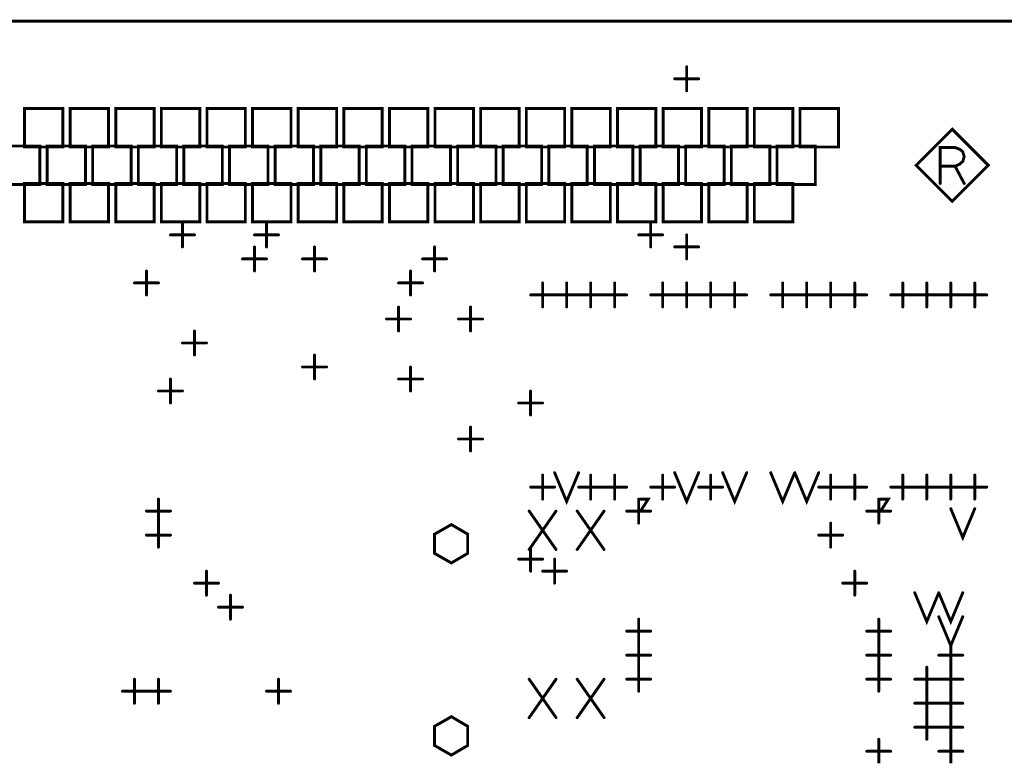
# Model space of a CAD drawing. Extents: x 28 to 61, y 24.9 to 46.
# Tile 5 of 59: x 31.6 to 33.6, y 31 to 32.6. Entities that reach past the tile are written whole.
import ezdxf

# ---------------------------------------------------------------- set-up
doc = ezdxf.new("R2010")
doc.units = 0
doc.layers.add('1', color=2, linetype='CONTINUOUS')

msp = doc.modelspace()

# ---------------------------------------------------------------- linework, layer by layer
at = {"layer": '1', "const_width": 0.006}
for points in [[(30.49, 29.465), (47.43, 29.465), (47.43, 32.585), (30.49, 32.585), (30.49, 29.465)], [(32.94, 32.44), (32.94, 32.49)], [(32.915, 32.465), (32.965, 32.465)], [(31.561, 32.323), (31.641, 32.323), (31.641, 32.403), (31.561, 32.403), (31.561, 32.323)], [(31.656, 32.323), (31.736, 32.323), (31.736, 32.403), (31.656, 32.403), (31.656, 32.323)], [(31.751, 32.323), (31.831, 32.323), (31.831, 32.403), (31.751, 32.403), (31.751, 32.323)], [(31.846, 32.323), (31.926, 32.323), (31.926, 32.403), (31.846, 32.403), (31.846, 32.323)], [(31.941, 32.323), (32.021, 32.323), (32.021, 32.403), (31.941, 32.403), (31.941, 32.323)], [(32.036, 32.323), (32.116, 32.323), (32.116, 32.403), (32.036, 32.403), (32.036, 32.323)], [(32.131, 32.323), (32.211, 32.323), (32.211, 32.403), (32.131, 32.403), (32.131, 32.323)], [(32.226, 32.323), (32.306, 32.323), (32.306, 32.403), (32.226, 32.403), (32.226, 32.323)], [(32.321, 32.323), (32.401, 32.323), (32.401, 32.403), (32.321, 32.403), (32.321, 32.323)], [(32.416, 32.323), (32.496, 32.323), (32.496, 32.403), (32.416, 32.403), (32.416, 32.323)], [(32.511, 32.323), (32.591, 32.323), (32.591, 32.403), (32.511, 32.403), (32.511, 32.323)], [(32.606, 32.323), (32.686, 32.323), (32.686, 32.403), (32.606, 32.403), (32.606, 32.323)], [(32.701, 32.323), (32.781, 32.323), (32.781, 32.403), (32.701, 32.403), (32.701, 32.323)], [(32.796, 32.323), (32.876, 32.323), (32.876, 32.403), (32.796, 32.403), (32.796, 32.323)], [(32.891, 32.323), (32.971, 32.323), (32.971, 32.403), (32.891, 32.403), (32.891, 32.323)], [(32.986, 32.323), (33.066, 32.323), (33.066, 32.403), (32.986, 32.403), (32.986, 32.323)], [(33.081, 32.323), (33.161, 32.323), (33.161, 32.403), (33.081, 32.403), (33.081, 32.323)], [(33.176, 32.323), (33.256, 32.323), (33.256, 32.403), (33.176, 32.403), (33.176, 32.323)], [(33.568, 32.285), (33.493, 32.36), (33.418, 32.285), (33.493, 32.21), (33.568, 32.285)], [(31.513, 32.245), (31.593, 32.245), (31.593, 32.325), (31.513, 32.325), (31.513, 32.245)], [(31.608, 32.245), (31.688, 32.245), (31.688, 32.325), (31.608, 32.325), (31.608, 32.245)], [(31.703, 32.245), (31.783, 32.245), (31.783, 32.325), (31.703, 32.325), (31.703, 32.245)], [(31.798, 32.245), (31.878, 32.245), (31.878, 32.325), (31.798, 32.325), (31.798, 32.245)], [(31.893, 32.245), (31.973, 32.245), (31.973, 32.325), (31.893, 32.325), (31.893, 32.245)], [(31.988, 32.245), (32.068, 32.245), (32.068, 32.325), (31.988, 32.325), (31.988, 32.245)], [(32.083, 32.245), (32.163, 32.245), (32.163, 32.325), (32.083, 32.325), (32.083, 32.245)], [(32.178, 32.245), (32.258, 32.245), (32.258, 32.325), (32.178, 32.325), (32.178, 32.245)], [(32.273, 32.245), (32.353, 32.245), (32.353, 32.325), (32.273, 32.325), (32.273, 32.245)], [(32.368, 32.245), (32.448, 32.245), (32.448, 32.325), (32.368, 32.325), (32.368, 32.245)], [(32.463, 32.245), (32.543, 32.245), (32.543, 32.325), (32.463, 32.325), (32.463, 32.245)], [(32.558, 32.245), (32.638, 32.245), (32.638, 32.325), (32.558, 32.325), (32.558, 32.245)], [(32.653, 32.245), (32.733, 32.245), (32.733, 32.325), (32.653, 32.325), (32.653, 32.245)], [(32.748, 32.245), (32.828, 32.245), (32.828, 32.325), (32.748, 32.325), (32.748, 32.245)], [(32.843, 32.245), (32.923, 32.245), (32.923, 32.325), (32.843, 32.325), (32.843, 32.245)], [(32.938, 32.245), (33.018, 32.245), (33.018, 32.325), (32.938, 32.325), (32.938, 32.245)], [(33.033, 32.245), (33.113, 32.245), (33.113, 32.325), (33.033, 32.325), (33.033, 32.245)], [(33.128, 32.245), (33.208, 32.245), (33.208, 32.325), (33.128, 32.325), (33.128, 32.245)], [(33.468, 32.247), (33.468, 32.322), (33.499, 32.322), (33.509, 32.318), (33.515, 32.313), (33.518, 32.303), (33.515, 32.293), (33.508, 32.287), (33.499, 32.283), (33.468, 32.283)], [(33.499, 32.283), (33.518, 32.247)], [(31.561, 32.167), (31.641, 32.167), (31.641, 32.247), (31.561, 32.247), (31.561, 32.167)], [(31.656, 32.167), (31.736, 32.167), (31.736, 32.247), (31.656, 32.247), (31.656, 32.167)], [(31.751, 32.167), (31.831, 32.167), (31.831, 32.247), (31.751, 32.247), (31.751, 32.167)], [(31.846, 32.167), (31.926, 32.167), (31.926, 32.247), (31.846, 32.247), (31.846, 32.167)], [(31.941, 32.167), (32.021, 32.167), (32.021, 32.247), (31.941, 32.247), (31.941, 32.167)], [(32.036, 32.167), (32.116, 32.167), (32.116, 32.247), (32.036, 32.247), (32.036, 32.167)], [(32.131, 32.167), (32.211, 32.167), (32.211, 32.247), (32.131, 32.247), (32.131, 32.167)], [(32.226, 32.167), (32.306, 32.167), (32.306, 32.247), (32.226, 32.247), (32.226, 32.167)], [(32.321, 32.167), (32.401, 32.167), (32.401, 32.247), (32.321, 32.247), (32.321, 32.167)], [(32.416, 32.167), (32.496, 32.167), (32.496, 32.247), (32.416, 32.247), (32.416, 32.167)], [(32.511, 32.167), (32.591, 32.167), (32.591, 32.247), (32.511, 32.247), (32.511, 32.167)], [(32.606, 32.167), (32.686, 32.167), (32.686, 32.247), (32.606, 32.247), (32.606, 32.167)], [(32.701, 32.167), (32.781, 32.167), (32.781, 32.247), (32.701, 32.247), (32.701, 32.167)], [(32.796, 32.167), (32.876, 32.167), (32.876, 32.247), (32.796, 32.247), (32.796, 32.167)], [(32.891, 32.167), (32.971, 32.167), (32.971, 32.247), (32.891, 32.247), (32.891, 32.167)], [(32.986, 32.167), (33.066, 32.167), (33.066, 32.247), (32.986, 32.247), (32.986, 32.167)], [(33.081, 32.167), (33.161, 32.167), (33.161, 32.247), (33.081, 32.247), (33.081, 32.167)], [(31.89, 32.115), (31.89, 32.165)], [(32.065, 32.115), (32.065, 32.165)], [(32.865, 32.115), (32.865, 32.165)], [(31.865, 32.14), (31.915, 32.14)], [(32.04, 32.14), (32.09, 32.14)], [(32.84, 32.14), (32.89, 32.14)], [(32.94, 32.09), (32.94, 32.14)], [(32.04, 32.065), (32.04, 32.115)], [(32.165, 32.065), (32.165, 32.115)], [(32.415, 32.065), (32.415, 32.115)], [(32.915, 32.115), (32.965, 32.115)], [(32.015, 32.09), (32.065, 32.09)], [(32.14, 32.09), (32.19, 32.09)], [(32.39, 32.09), (32.44, 32.09)], [(31.815, 32.015), (31.815, 32.065)], [(32.365, 32.015), (32.365, 32.065)], [(31.79, 32.04), (31.84, 32.04)], [(32.34, 32.04), (32.39, 32.04)], [(32.64, 31.99), (32.64, 32.04)], [(32.69, 31.99), (32.69, 32.04)], [(32.74, 31.99), (32.74, 32.04)], [(32.79, 31.99), (32.79, 32.04)], [(32.89, 31.99), (32.89, 32.04)], [(32.94, 31.99), (32.94, 32.04)], [(32.99, 31.99), (32.99, 32.04)], [(33.04, 31.99), (33.04, 32.04)], [(33.14, 31.99), (33.14, 32.04)], [(33.19, 31.99), (33.19, 32.04)], [(33.24, 31.99), (33.24, 32.04)], [(33.29, 31.99), (33.29, 32.04)], [(33.39, 31.99), (33.39, 32.04)], [(33.44, 31.99), (33.44, 32.04)], [(33.49, 31.99), (33.49, 32.04)], [(33.54, 31.99), (33.54, 32.04)], [(32.615, 32.015), (32.665, 32.015)], [(32.665, 32.015), (32.715, 32.015)], [(32.715, 32.015), (32.765, 32.015)], [(32.765, 32.015), (32.815, 32.015)], [(32.865, 32.015), (32.915, 32.015)], [(32.915, 32.015), (32.965, 32.015)], [(32.965, 32.015), (33.015, 32.015)], [(33.015, 32.015), (33.065, 32.015)], [(33.115, 32.015), (33.165, 32.015)], [(33.165, 32.015), (33.215, 32.015)], [(33.215, 32.015), (33.265, 32.015)], [(33.265, 32.015), (33.315, 32.015)], [(33.365, 32.015), (33.415, 32.015)], [(33.415, 32.015), (33.465, 32.015)], [(33.465, 32.015), (33.515, 32.015)], [(33.515, 32.015), (33.565, 32.015)], [(32.34, 31.94), (32.34, 31.99)], [(32.49, 31.94), (32.49, 31.99)], [(32.315, 31.965), (32.365, 31.965)], [(32.465, 31.965), (32.515, 31.965)], [(31.915, 31.89), (31.915, 31.94)], [(31.89, 31.915), (31.94, 31.915)], [(32.165, 31.84), (32.165, 31.89)], [(32.14, 31.865), (32.19, 31.865)], [(32.365, 31.815), (32.365, 31.865)], [(31.865, 31.79), (31.865, 31.84)], [(32.34, 31.84), (32.39, 31.84)], [(31.84, 31.815), (31.89, 31.815)], [(32.615, 31.765), (32.615, 31.815)], [(32.59, 31.79), (32.64, 31.79)], [(32.49, 31.69), (32.49, 31.74)], [(32.465, 31.715), (32.515, 31.715)], [(32.64, 31.59), (32.64, 31.64)], [(32.665, 31.645), (32.69, 31.585), (32.715, 31.645)], [(32.74, 31.59), (32.74, 31.64)], [(32.79, 31.59), (32.79, 31.64)], [(32.89, 31.59), (32.89, 31.64)], [(32.915, 31.645), (32.94, 31.585), (32.965, 31.645)], [(32.99, 31.59), (32.99, 31.64)], [(33.015, 31.645), (33.04, 31.585), (33.065, 31.645)], [(33.115, 31.645), (33.14, 31.585), (33.165, 31.645)], [(33.165, 31.645), (33.19, 31.585), (33.215, 31.645)], [(33.24, 31.59), (33.24, 31.64)], [(33.29, 31.59), (33.29, 31.64)], [(33.39, 31.59), (33.39, 31.64)], [(33.44, 31.59), (33.44, 31.64)], [(33.49, 31.59), (33.49, 31.64)], [(33.54, 31.59), (33.54, 31.64)], [(32.615, 31.615), (32.665, 31.615)], [(32.715, 31.615), (32.765, 31.615)], [(32.765, 31.615), (32.815, 31.615)], [(32.865, 31.615), (32.915, 31.615)], [(32.965, 31.615), (33.015, 31.615)], [(33.215, 31.615), (33.265, 31.615)], [(33.265, 31.615), (33.315, 31.615)], [(33.365, 31.615), (33.415, 31.615)], [(33.415, 31.615), (33.465, 31.615)], [(33.465, 31.615), (33.515, 31.615)], [(33.515, 31.615), (33.565, 31.615)], [(31.84, 31.54), (31.84, 31.59)], [(32.84, 31.54), (32.84, 31.59)], [(32.844, 31.59), (32.86, 31.59), (32.844, 31.565), (32.86, 31.565)], [(33.34, 31.54), (33.34, 31.59)], [(33.344, 31.59), (33.36, 31.59), (33.344, 31.565), (33.36, 31.565)], [(31.815, 31.565), (31.865, 31.565)], [(32.612, 31.485), (32.668, 31.565)], [(32.612, 31.565), (32.668, 31.485)], [(32.712, 31.485), (32.768, 31.565)], [(32.712, 31.565), (32.768, 31.485)], [(32.815, 31.565), (32.865, 31.565)], [(33.315, 31.565), (33.365, 31.565)], [(33.49, 31.57), (33.515, 31.51), (33.54, 31.57)], [(31.84, 31.49), (31.84, 31.54)], [(32.45, 31.537), (32.415, 31.517), (32.415, 31.477), (32.45, 31.457), (32.484, 31.477), (32.484, 31.517), (32.45, 31.537)], [(33.24, 31.49), (33.24, 31.54)], [(31.815, 31.515), (31.865, 31.515)], [(33.215, 31.515), (33.265, 31.515)], [(32.615, 31.44), (32.615, 31.49)], [(32.59, 31.465), (32.64, 31.465)], [(32.665, 31.415), (32.665, 31.465)], [(31.94, 31.39), (31.94, 31.44)], [(32.64, 31.44), (32.69, 31.44)], [(33.29, 31.39), (33.29, 31.44)], [(31.915, 31.415), (31.965, 31.415)], [(33.265, 31.415), (33.315, 31.415)], [(33.415, 31.395), (33.44, 31.335), (33.465, 31.395)], [(33.465, 31.395), (33.49, 31.335), (33.515, 31.395)], [(31.99, 31.34), (31.99, 31.39)], [(31.965, 31.365), (32.015, 31.365)], [(32.84, 31.29), (32.84, 31.34)], [(33.34, 31.29), (33.34, 31.34)], [(33.465, 31.345), (33.49, 31.285), (33.515, 31.345)], [(32.815, 31.315), (32.865, 31.315)], [(33.315, 31.315), (33.365, 31.315)], [(32.84, 31.24), (32.84, 31.29)], [(33.34, 31.24), (33.34, 31.29)], [(33.49, 31.24), (33.49, 31.29)], [(32.815, 31.265), (32.865, 31.265)], [(33.315, 31.265), (33.365, 31.265)], [(33.465, 31.265), (33.515, 31.265)], [(32.84, 31.19), (32.84, 31.24)], [(33.34, 31.19), (33.34, 31.24)], [(33.44, 31.19), (33.44, 31.24)], [(33.49, 31.19), (33.49, 31.24)], [(31.79, 31.165), (31.79, 31.215)], [(31.84, 31.165), (31.84, 31.215)], [(32.09, 31.165), (32.09, 31.215)], [(32.612, 31.135), (32.668, 31.215)], [(32.612, 31.215), (32.668, 31.135)], [(32.712, 31.135), (32.768, 31.215)], [(32.712, 31.215), (32.768, 31.135)], [(32.815, 31.215), (32.865, 31.215)], [(33.315, 31.215), (33.365, 31.215)], [(33.415, 31.215), (33.465, 31.215)], [(33.465, 31.215), (33.515, 31.215)], [(31.765, 31.19), (31.815, 31.19)], [(31.815, 31.19), (31.865, 31.19)], [(32.065, 31.19), (32.115, 31.19)], [(33.44, 31.14), (33.44, 31.19)], [(33.49, 31.14), (33.49, 31.19)], [(33.415, 31.165), (33.465, 31.165)], [(33.465, 31.165), (33.515, 31.165)], [(32.45, 31.137), (32.415, 31.117), (32.415, 31.077), (32.45, 31.057), (32.484, 31.077), (32.484, 31.117), (32.45, 31.137)], [(33.44, 31.09), (33.44, 31.14)], [(33.49, 31.09), (33.49, 31.14)], [(33.415, 31.115), (33.465, 31.115)], [(33.465, 31.115), (33.515, 31.115)], [(33.34, 31.04), (33.34, 31.09)], [(33.49, 31.04), (33.49, 31.09)], [(33.315, 31.065), (33.365, 31.065)], [(33.465, 31.065), (33.515, 31.065)]]:
    msp.add_lwpolyline(points, dxfattribs=at)
at = {"layer": '1', "const_width": 0.003}
for points in [[(32.9415, 32.49, 1), (32.9385, 32.49, 1)], [(32.9165, 32.465, 1), (32.9135, 32.465, 1)], [(32.9665, 32.465, 1), (32.9635, 32.465, 1)], [(32.9415, 32.44, 1), (32.9385, 32.44, 1)], [(31.5625, 32.323, 1), (31.5595, 32.323, 1)], [(31.5625, 32.323, 1), (31.5595, 32.323, 1)], [(31.6575, 32.323, 1), (31.6545, 32.323, 1)], [(31.6575, 32.323, 1), (31.6545, 32.323, 1)], [(31.7525, 32.323, 1), (31.7495, 32.323, 1)], [(31.7525, 32.323, 1), (31.7495, 32.323, 1)], [(31.8475, 32.323, 1), (31.8445, 32.323, 1)], [(31.8475, 32.323, 1), (31.8445, 32.323, 1)], [(31.9425, 32.323, 1), (31.9395, 32.323, 1)], [(31.9425, 32.323, 1), (31.9395, 32.323, 1)], [(32.0375, 32.323, 1), (32.0345, 32.323, 1)], [(32.0375, 32.323, 1), (32.0345, 32.323, 1)], [(32.1325, 32.323, 1), (32.1295, 32.323, 1)], [(32.1325, 32.323, 1), (32.1295, 32.323, 1)], [(32.2275, 32.323, 1), (32.2245, 32.323, 1)], [(32.2275, 32.323, 1), (32.2245, 32.323, 1)], [(32.3225, 32.323, 1), (32.3195, 32.323, 1)], [(32.3225, 32.323, 1), (32.3195, 32.323, 1)], [(32.4175, 32.323, 1), (32.4145, 32.323, 1)], [(32.4175, 32.323, 1), (32.4145, 32.323, 1)], [(32.5125, 32.323, 1), (32.5095, 32.323, 1)], [(32.5125, 32.323, 1), (32.5095, 32.323, 1)], [(32.6075, 32.323, 1), (32.6045, 32.323, 1)], [(32.6075, 32.323, 1), (32.6045, 32.323, 1)], [(32.7025, 32.323, 1), (32.6995, 32.323, 1)], [(32.7025, 32.323, 1), (32.6995, 32.323, 1)], [(32.7975, 32.323, 1), (32.7945, 32.323, 1)], [(32.7975, 32.323, 1), (32.7945, 32.323, 1)], [(32.8925, 32.323, 1), (32.8895, 32.323, 1)], [(32.8925, 32.323, 1), (32.8895, 32.323, 1)], [(32.9875, 32.323, 1), (32.9845, 32.323, 1)], [(32.9875, 32.323, 1), (32.9845, 32.323, 1)], [(33.0825, 32.323, 1), (33.0795, 32.323, 1)], [(33.0825, 32.323, 1), (33.0795, 32.323, 1)], [(33.1775, 32.323, 1), (33.1745, 32.323, 1)], [(33.1775, 32.323, 1), (33.1745, 32.323, 1)], [(33.4695, 32.283, 1), (33.4665, 32.283, 1)], [(33.5005, 32.283, 1), (33.4975, 32.283, 1)], [(33.5695, 32.285, 1), (33.5665, 32.285, 1)], [(33.5695, 32.285, 1), (33.5665, 32.285, 1)], [(31.6095, 32.245, 1), (31.6065, 32.245, 1)], [(31.6095, 32.245, 1), (31.6065, 32.245, 1)], [(31.7045, 32.245, 1), (31.7015, 32.245, 1)], [(31.7045, 32.245, 1), (31.7015, 32.245, 1)], [(31.7995, 32.245, 1), (31.7965, 32.245, 1)], [(31.7995, 32.245, 1), (31.7965, 32.245, 1)], [(31.8945, 32.245, 1), (31.8915, 32.245, 1)], [(31.8945, 32.245, 1), (31.8915, 32.245, 1)], [(31.9895, 32.245, 1), (31.9865, 32.245, 1)], [(31.9895, 32.245, 1), (31.9865, 32.245, 1)], [(32.0845, 32.245, 1), (32.0815, 32.245, 1)], [(32.0845, 32.245, 1), (32.0815, 32.245, 1)], [(32.1795, 32.245, 1), (32.1765, 32.245, 1)], [(32.1795, 32.245, 1), (32.1765, 32.245, 1)], [(32.2745, 32.245, 1), (32.2715, 32.245, 1)], [(32.2745, 32.245, 1), (32.2715, 32.245, 1)], [(32.3695, 32.245, 1), (32.3665, 32.245, 1)], [(32.3695, 32.245, 1), (32.3665, 32.245, 1)], [(32.4645, 32.245, 1), (32.4615, 32.245, 1)], [(32.4645, 32.245, 1), (32.4615, 32.245, 1)], [(32.5595, 32.245, 1), (32.5565, 32.245, 1)], [(32.5595, 32.245, 1), (32.5565, 32.245, 1)], [(32.6545, 32.245, 1), (32.6515, 32.245, 1)], [(32.6545, 32.245, 1), (32.6515, 32.245, 1)], [(32.7495, 32.245, 1), (32.7465, 32.245, 1)], [(32.7495, 32.245, 1), (32.7465, 32.245, 1)], [(32.8445, 32.245, 1), (32.8415, 32.245, 1)], [(32.8445, 32.245, 1), (32.8415, 32.245, 1)], [(32.9395, 32.245, 1), (32.9365, 32.245, 1)], [(32.9395, 32.245, 1), (32.9365, 32.245, 1)], [(33.0345, 32.245, 1), (33.0315, 32.245, 1)], [(33.0345, 32.245, 1), (33.0315, 32.245, 1)], [(33.1295, 32.245, 1), (33.1265, 32.245, 1)], [(33.1295, 32.245, 1), (33.1265, 32.245, 1)], [(33.4695, 32.247, 1), (33.4665, 32.247, 1)], [(33.5195, 32.247, 1), (33.5165, 32.247, 1)], [(31.5625, 32.167, 1), (31.5595, 32.167, 1)], [(31.5625, 32.167, 1), (31.5595, 32.167, 1)], [(31.6575, 32.167, 1), (31.6545, 32.167, 1)], [(31.6575, 32.167, 1), (31.6545, 32.167, 1)], [(31.7525, 32.167, 1), (31.7495, 32.167, 1)], [(31.7525, 32.167, 1), (31.7495, 32.167, 1)], [(31.8475, 32.167, 1), (31.8445, 32.167, 1)], [(31.8475, 32.167, 1), (31.8445, 32.167, 1)], [(31.8915, 32.165, 1), (31.8885, 32.165, 1)], [(31.9425, 32.167, 1), (31.9395, 32.167, 1)], [(31.9425, 32.167, 1), (31.9395, 32.167, 1)], [(32.0375, 32.167, 1), (32.0345, 32.167, 1)], [(32.0375, 32.167, 1), (32.0345, 32.167, 1)], [(32.0665, 32.165, 1), (32.0635, 32.165, 1)], [(32.1325, 32.167, 1), (32.1295, 32.167, 1)], [(32.1325, 32.167, 1), (32.1295, 32.167, 1)], [(32.2275, 32.167, 1), (32.2245, 32.167, 1)], [(32.2275, 32.167, 1), (32.2245, 32.167, 1)], [(32.3225, 32.167, 1), (32.3195, 32.167, 1)], [(32.3225, 32.167, 1), (32.3195, 32.167, 1)], [(32.4175, 32.167, 1), (32.4145, 32.167, 1)], [(32.4175, 32.167, 1), (32.4145, 32.167, 1)], [(32.5125, 32.167, 1), (32.5095, 32.167, 1)], [(32.5125, 32.167, 1), (32.5095, 32.167, 1)], [(32.6075, 32.167, 1), (32.6045, 32.167, 1)], [(32.6075, 32.167, 1), (32.6045, 32.167, 1)], [(32.7025, 32.167, 1), (32.6995, 32.167, 1)], [(32.7025, 32.167, 1), (32.6995, 32.167, 1)], [(32.7975, 32.167, 1), (32.7945, 32.167, 1)], [(32.7975, 32.167, 1), (32.7945, 32.167, 1)], [(32.8665, 32.165, 1), (32.8635, 32.165, 1)], [(32.8925, 32.167, 1), (32.8895, 32.167, 1)], [(32.8925, 32.167, 1), (32.8895, 32.167, 1)], [(32.9875, 32.167, 1), (32.9845, 32.167, 1)], [(32.9875, 32.167, 1), (32.9845, 32.167, 1)], [(33.0825, 32.167, 1), (33.0795, 32.167, 1)], [(33.0825, 32.167, 1), (33.0795, 32.167, 1)], [(31.8665, 32.14, 1), (31.8635, 32.14, 1)], [(31.9165, 32.14, 1), (31.9135, 32.14, 1)], [(32.0415, 32.14, 1), (32.0385, 32.14, 1)], [(32.0915, 32.14, 1), (32.0885, 32.14, 1)], [(32.8415, 32.14, 1), (32.8385, 32.14, 1)], [(32.8915, 32.14, 1), (32.8885, 32.14, 1)], [(32.9415, 32.14, 1), (32.9385, 32.14, 1)], [(31.8915, 32.115, 1), (31.8885, 32.115, 1)], [(32.0415, 32.115, 1), (32.0385, 32.115, 1)], [(32.0665, 32.115, 1), (32.0635, 32.115, 1)], [(32.1665, 32.115, 1), (32.1635, 32.115, 1)], [(32.4165, 32.115, 1), (32.4135, 32.115, 1)], [(32.8665, 32.115, 1), (32.8635, 32.115, 1)], [(32.9165, 32.115, 1), (32.9135, 32.115, 1)], [(32.9665, 32.115, 1), (32.9635, 32.115, 1)], [(32.0165, 32.09, 1), (32.0135, 32.09, 1)], [(32.0665, 32.09, 1), (32.0635, 32.09, 1)], [(32.1415, 32.09, 1), (32.1385, 32.09, 1)], [(32.1915, 32.09, 1), (32.1885, 32.09, 1)], [(32.3915, 32.09, 1), (32.3885, 32.09, 1)], [(32.4415, 32.09, 1), (32.4385, 32.09, 1)], [(32.9415, 32.09, 1), (32.9385, 32.09, 1)], [(31.8165, 32.065, 1), (31.8135, 32.065, 1)], [(32.0415, 32.065, 1), (32.0385, 32.065, 1)], [(32.1665, 32.065, 1), (32.1635, 32.065, 1)], [(32.3665, 32.065, 1), (32.3635, 32.065, 1)], [(32.4165, 32.065, 1), (32.4135, 32.065, 1)], [(31.7915, 32.04, 1), (31.7885, 32.04, 1)], [(31.8415, 32.04, 1), (31.8385, 32.04, 1)], [(32.3415, 32.04, 1), (32.3385, 32.04, 1)], [(32.3915, 32.04, 1), (32.3885, 32.04, 1)], [(32.6415, 32.04, 1), (32.6385, 32.04, 1)], [(32.6915, 32.04, 1), (32.6885, 32.04, 1)], [(32.7415, 32.04, 1), (32.7385, 32.04, 1)], [(32.7915, 32.04, 1), (32.7885, 32.04, 1)], [(32.8915, 32.04, 1), (32.8885, 32.04, 1)], [(32.9415, 32.04, 1), (32.9385, 32.04, 1)], [(32.9915, 32.04, 1), (32.9885, 32.04, 1)], [(33.0415, 32.04, 1), (33.0385, 32.04, 1)], [(33.1415, 32.04, 1), (33.1385, 32.04, 1)], [(33.1915, 32.04, 1), (33.1885, 32.04, 1)], [(33.2415, 32.04, 1), (33.2385, 32.04, 1)], [(33.2915, 32.04, 1), (33.2885, 32.04, 1)], [(33.3915, 32.04, 1), (33.3885, 32.04, 1)], [(33.4415, 32.04, 1), (33.4385, 32.04, 1)], [(33.4915, 32.04, 1), (33.4885, 32.04, 1)], [(33.5415, 32.04, 1), (33.5385, 32.04, 1)], [(31.8165, 32.015, 1), (31.8135, 32.015, 1)], [(32.3665, 32.015, 1), (32.3635, 32.015, 1)], [(32.6165, 32.015, 1), (32.6135, 32.015, 1)], [(32.6665, 32.015, 1), (32.6635, 32.015, 1)], [(32.6665, 32.015, 1), (32.6635, 32.015, 1)], [(32.7165, 32.015, 1), (32.7135, 32.015, 1)], [(32.7165, 32.015, 1), (32.7135, 32.015, 1)], [(32.7665, 32.015, 1), (32.7635, 32.015, 1)], [(32.7665, 32.015, 1), (32.7635, 32.015, 1)], [(32.8165, 32.015, 1), (32.8135, 32.015, 1)], [(32.8665, 32.015, 1), (32.8635, 32.015, 1)], [(32.9165, 32.015, 1), (32.9135, 32.015, 1)], [(32.9165, 32.015, 1), (32.9135, 32.015, 1)], [(32.9665, 32.015, 1), (32.9635, 32.015, 1)], [(32.9665, 32.015, 1), (32.9635, 32.015, 1)], [(33.0165, 32.015, 1), (33.0135, 32.015, 1)], [(33.0165, 32.015, 1), (33.0135, 32.015, 1)], [(33.0665, 32.015, 1), (33.0635, 32.015, 1)], [(33.1165, 32.015, 1), (33.1135, 32.015, 1)], [(33.1665, 32.015, 1), (33.1635, 32.015, 1)], [(33.1665, 32.015, 1), (33.1635, 32.015, 1)], [(33.2165, 32.015, 1), (33.2135, 32.015, 1)], [(33.2165, 32.015, 1), (33.2135, 32.015, 1)], [(33.2665, 32.015, 1), (33.2635, 32.015, 1)], [(33.2665, 32.015, 1), (33.2635, 32.015, 1)], [(33.3165, 32.015, 1), (33.3135, 32.015, 1)], [(33.3665, 32.015, 1), (33.3635, 32.015, 1)], [(33.4165, 32.015, 1), (33.4135, 32.015, 1)], [(33.4165, 32.015, 1), (33.4135, 32.015, 1)], [(33.4665, 32.015, 1), (33.4635, 32.015, 1)], [(33.4665, 32.015, 1), (33.4635, 32.015, 1)], [(33.5165, 32.015, 1), (33.5135, 32.015, 1)], [(33.5165, 32.015, 1), (33.5135, 32.015, 1)], [(33.5665, 32.015, 1), (33.5635, 32.015, 1)], [(32.3415, 31.99, 1), (32.3385, 31.99, 1)], [(32.4915, 31.99, 1), (32.4885, 31.99, 1)], [(32.6415, 31.99, 1), (32.6385, 31.99, 1)], [(32.6915, 31.99, 1), (32.6885, 31.99, 1)], [(32.7415, 31.99, 1), (32.7385, 31.99, 1)], [(32.7915, 31.99, 1), (32.7885, 31.99, 1)], [(32.8915, 31.99, 1), (32.8885, 31.99, 1)], [(32.9415, 31.99, 1), (32.9385, 31.99, 1)], [(32.9915, 31.99, 1), (32.9885, 31.99, 1)], [(33.0415, 31.99, 1), (33.0385, 31.99, 1)], [(33.1415, 31.99, 1), (33.1385, 31.99, 1)], [(33.1915, 31.99, 1), (33.1885, 31.99, 1)], [(33.2415, 31.99, 1), (33.2385, 31.99, 1)], [(33.2915, 31.99, 1), (33.2885, 31.99, 1)], [(33.3915, 31.99, 1), (33.3885, 31.99, 1)], [(33.4415, 31.99, 1), (33.4385, 31.99, 1)], [(33.4915, 31.99, 1), (33.4885, 31.99, 1)], [(33.5415, 31.99, 1), (33.5385, 31.99, 1)], [(32.3165, 31.965, 1), (32.3135, 31.965, 1)], [(32.3665, 31.965, 1), (32.3635, 31.965, 1)], [(32.4665, 31.965, 1), (32.4635, 31.965, 1)], [(32.5165, 31.965, 1), (32.5135, 31.965, 1)], [(31.9165, 31.94, 1), (31.9135, 31.94, 1)], [(32.3415, 31.94, 1), (32.3385, 31.94, 1)], [(32.4915, 31.94, 1), (32.4885, 31.94, 1)], [(31.8915, 31.915, 1), (31.8885, 31.915, 1)], [(31.9415, 31.915, 1), (31.9385, 31.915, 1)], [(31.9165, 31.89, 1), (31.9135, 31.89, 1)], [(32.1665, 31.89, 1), (32.1635, 31.89, 1)], [(32.1415, 31.865, 1), (32.1385, 31.865, 1)], [(32.1915, 31.865, 1), (32.1885, 31.865, 1)], [(32.3665, 31.865, 1), (32.3635, 31.865, 1)], [(31.8665, 31.84, 1), (31.8635, 31.84, 1)], [(32.1665, 31.84, 1), (32.1635, 31.84, 1)], [(32.3415, 31.84, 1), (32.3385, 31.84, 1)], [(32.3915, 31.84, 1), (32.3885, 31.84, 1)], [(31.8415, 31.815, 1), (31.8385, 31.815, 1)], [(31.8915, 31.815, 1), (31.8885, 31.815, 1)], [(32.3665, 31.815, 1), (32.3635, 31.815, 1)], [(32.6165, 31.815, 1), (32.6135, 31.815, 1)], [(31.8665, 31.79, 1), (31.8635, 31.79, 1)], [(32.5915, 31.79, 1), (32.5885, 31.79, 1)], [(32.6415, 31.79, 1), (32.6385, 31.79, 1)], [(32.6165, 31.765, 1), (32.6135, 31.765, 1)], [(32.4915, 31.74, 1), (32.4885, 31.74, 1)], [(32.4665, 31.715, 1), (32.4635, 31.715, 1)], [(32.5165, 31.715, 1), (32.5135, 31.715, 1)], [(32.4915, 31.69, 1), (32.4885, 31.69, 1)], [(32.6415, 31.64, 1), (32.6385, 31.64, 1)], [(32.6665, 31.645, 1), (32.6635, 31.645, 1)], [(32.7165, 31.645, 1), (32.7135, 31.645, 1)], [(32.7415, 31.64, 1), (32.7385, 31.64, 1)], [(32.7915, 31.64, 1), (32.7885, 31.64, 1)], [(32.8915, 31.64, 1), (32.8885, 31.64, 1)], [(32.9165, 31.645, 1), (32.9135, 31.645, 1)], [(32.9665, 31.645, 1), (32.9635, 31.645, 1)], [(32.9915, 31.64, 1), (32.9885, 31.64, 1)], [(33.0165, 31.645, 1), (33.0135, 31.645, 1)], [(33.0665, 31.645, 1), (33.0635, 31.645, 1)], [(33.1165, 31.645, 1), (33.1135, 31.645, 1)], [(33.1665, 31.645, 1), (33.1635, 31.645, 1)], [(33.1665, 31.645, 1), (33.1635, 31.645, 1)], [(33.2165, 31.645, 1), (33.2135, 31.645, 1)], [(33.2415, 31.64, 1), (33.2385, 31.64, 1)], [(33.2915, 31.64, 1), (33.2885, 31.64, 1)], [(33.3915, 31.64, 1), (33.3885, 31.64, 1)], [(33.4415, 31.64, 1), (33.4385, 31.64, 1)], [(33.4915, 31.64, 1), (33.4885, 31.64, 1)], [(33.5415, 31.64, 1), (33.5385, 31.64, 1)], [(32.6165, 31.615, 1), (32.6135, 31.615, 1)], [(32.6665, 31.615, 1), (32.6635, 31.615, 1)], [(32.7165, 31.615, 1), (32.7135, 31.615, 1)], [(32.7665, 31.615, 1), (32.7635, 31.615, 1)], [(32.7665, 31.615, 1), (32.7635, 31.615, 1)], [(32.8165, 31.615, 1), (32.8135, 31.615, 1)], [(32.8665, 31.615, 1), (32.8635, 31.615, 1)], [(32.9165, 31.615, 1), (32.9135, 31.615, 1)], [(32.9665, 31.615, 1), (32.9635, 31.615, 1)], [(33.0165, 31.615, 1), (33.0135, 31.615, 1)], [(33.2165, 31.615, 1), (33.2135, 31.615, 1)], [(33.2665, 31.615, 1), (33.2635, 31.615, 1)], [(33.2665, 31.615, 1), (33.2635, 31.615, 1)], [(33.3165, 31.615, 1), (33.3135, 31.615, 1)], [(33.3665, 31.615, 1), (33.3635, 31.615, 1)], [(33.4165, 31.615, 1), (33.4135, 31.615, 1)], [(33.4165, 31.615, 1), (33.4135, 31.615, 1)], [(33.4665, 31.615, 1), (33.4635, 31.615, 1)], [(33.4665, 31.615, 1), (33.4635, 31.615, 1)], [(33.5165, 31.615, 1), (33.5135, 31.615, 1)], [(33.5165, 31.615, 1), (33.5135, 31.615, 1)], [(33.5665, 31.615, 1), (33.5635, 31.615, 1)], [(31.8415, 31.59, 1), (31.8385, 31.59, 1)], [(32.6415, 31.59, 1), (32.6385, 31.59, 1)], [(32.7415, 31.59, 1), (32.7385, 31.59, 1)], [(32.7915, 31.59, 1), (32.7885, 31.59, 1)], [(32.8415, 31.59, 1), (32.8385, 31.59, 1)], [(32.8455, 31.59, 1), (32.8425, 31.59, 1)], [(32.8915, 31.59, 1), (32.8885, 31.59, 1)], [(32.9915, 31.59, 1), (32.9885, 31.59, 1)], [(33.2415, 31.59, 1), (33.2385, 31.59, 1)], [(33.2915, 31.59, 1), (33.2885, 31.59, 1)], [(33.3415, 31.59, 1), (33.3385, 31.59, 1)], [(33.3455, 31.59, 1), (33.3425, 31.59, 1)], [(33.3915, 31.59, 1), (33.3885, 31.59, 1)], [(33.4415, 31.59, 1), (33.4385, 31.59, 1)], [(33.4915, 31.59, 1), (33.4885, 31.59, 1)], [(33.5415, 31.59, 1), (33.5385, 31.59, 1)], [(31.8165, 31.565, 1), (31.8135, 31.565, 1)], [(31.8665, 31.565, 1), (31.8635, 31.565, 1)], [(32.6135, 31.565, 1), (32.6105, 31.565, 1)], [(32.6695, 31.565, 1), (32.6665, 31.565, 1)], [(32.7135, 31.565, 1), (32.7105, 31.565, 1)], [(32.7695, 31.565, 1), (32.7665, 31.565, 1)], [(32.8165, 31.565, 1), (32.8135, 31.565, 1)], [(32.8615, 31.565, 1), (32.8585, 31.565, 1)], [(32.8665, 31.565, 1), (32.8635, 31.565, 1)], [(33.3165, 31.565, 1), (33.3135, 31.565, 1)], [(33.3615, 31.565, 1), (33.3585, 31.565, 1)], [(33.3665, 31.565, 1), (33.3635, 31.565, 1)], [(33.4915, 31.57, 1), (33.4885, 31.57, 1)], [(33.5415, 31.57, 1), (33.5385, 31.57, 1)], [(31.8415, 31.54, 1), (31.8385, 31.54, 1)], [(31.8415, 31.54, 1), (31.8385, 31.54, 1)], [(32.4515, 31.537, 1), (32.4485, 31.537, 1)], [(32.4515, 31.537, 1), (32.4485, 31.537, 1)], [(32.8415, 31.54, 1), (32.8385, 31.54, 1)], [(33.2415, 31.54, 1), (33.2385, 31.54, 1)], [(33.3415, 31.54, 1), (33.3385, 31.54, 1)], [(31.8165, 31.515, 1), (31.8135, 31.515, 1)], [(31.8665, 31.515, 1), (31.8635, 31.515, 1)], [(33.2165, 31.515, 1), (33.2135, 31.515, 1)], [(33.2665, 31.515, 1), (33.2635, 31.515, 1)], [(31.8415, 31.49, 1), (31.8385, 31.49, 1)], [(32.6135, 31.485, 1), (32.6105, 31.485, 1)], [(32.6165, 31.49, 1), (32.6135, 31.49, 1)], [(32.6695, 31.485, 1), (32.6665, 31.485, 1)], [(32.7135, 31.485, 1), (32.7105, 31.485, 1)], [(32.7695, 31.485, 1), (32.7665, 31.485, 1)], [(33.2415, 31.49, 1), (33.2385, 31.49, 1)], [(32.5915, 31.465, 1), (32.5885, 31.465, 1)], [(32.6415, 31.465, 1), (32.6385, 31.465, 1)], [(32.6665, 31.465, 1), (32.6635, 31.465, 1)], [(31.9415, 31.44, 1), (31.9385, 31.44, 1)], [(32.6165, 31.44, 1), (32.6135, 31.44, 1)], [(32.6415, 31.44, 1), (32.6385, 31.44, 1)], [(32.6915, 31.44, 1), (32.6885, 31.44, 1)], [(33.2915, 31.44, 1), (33.2885, 31.44, 1)], [(31.9165, 31.415, 1), (31.9135, 31.415, 1)], [(31.9665, 31.415, 1), (31.9635, 31.415, 1)], [(32.6665, 31.415, 1), (32.6635, 31.415, 1)], [(33.2665, 31.415, 1), (33.2635, 31.415, 1)], [(33.3165, 31.415, 1), (33.3135, 31.415, 1)], [(33.4165, 31.395, 1), (33.4135, 31.395, 1)], [(33.4665, 31.395, 1), (33.4635, 31.395, 1)], [(33.4665, 31.395, 1), (33.4635, 31.395, 1)], [(33.5165, 31.395, 1), (33.5135, 31.395, 1)], [(31.9415, 31.39, 1), (31.9385, 31.39, 1)], [(31.9915, 31.39, 1), (31.9885, 31.39, 1)], [(33.2915, 31.39, 1), (33.2885, 31.39, 1)], [(31.9665, 31.365, 1), (31.9635, 31.365, 1)], [(32.0165, 31.365, 1), (32.0135, 31.365, 1)], [(31.9915, 31.34, 1), (31.9885, 31.34, 1)], [(32.8415, 31.34, 1), (32.8385, 31.34, 1)], [(33.3415, 31.34, 1), (33.3385, 31.34, 1)], [(33.4665, 31.345, 1), (33.4635, 31.345, 1)], [(33.5165, 31.345, 1), (33.5135, 31.345, 1)], [(32.8165, 31.315, 1), (32.8135, 31.315, 1)], [(32.8665, 31.315, 1), (32.8635, 31.315, 1)], [(33.3165, 31.315, 1), (33.3135, 31.315, 1)], [(33.3665, 31.315, 1), (33.3635, 31.315, 1)], [(32.8415, 31.29, 1), (32.8385, 31.29, 1)], [(32.8415, 31.29, 1), (32.8385, 31.29, 1)], [(33.3415, 31.29, 1), (33.3385, 31.29, 1)], [(33.3415, 31.29, 1), (33.3385, 31.29, 1)], [(33.4915, 31.29, 1), (33.4885, 31.29, 1)], [(32.8165, 31.265, 1), (32.8135, 31.265, 1)], [(32.8665, 31.265, 1), (32.8635, 31.265, 1)], [(33.3165, 31.265, 1), (33.3135, 31.265, 1)], [(33.3665, 31.265, 1), (33.3635, 31.265, 1)], [(33.4665, 31.265, 1), (33.4635, 31.265, 1)], [(33.5165, 31.265, 1), (33.5135, 31.265, 1)], [(32.8415, 31.24, 1), (32.8385, 31.24, 1)], [(32.8415, 31.24, 1), (32.8385, 31.24, 1)], [(33.3415, 31.24, 1), (33.3385, 31.24, 1)], [(33.3415, 31.24, 1), (33.3385, 31.24, 1)], [(33.4415, 31.24, 1), (33.4385, 31.24, 1)], [(33.4915, 31.24, 1), (33.4885, 31.24, 1)], [(33.4915, 31.24, 1), (33.4885, 31.24, 1)], [(31.7915, 31.215, 1), (31.7885, 31.215, 1)], [(31.8415, 31.215, 1), (31.8385, 31.215, 1)], [(32.0915, 31.215, 1), (32.0885, 31.215, 1)], [(32.6135, 31.215, 1), (32.6105, 31.215, 1)], [(32.6695, 31.215, 1), (32.6665, 31.215, 1)], [(32.7135, 31.215, 1), (32.7105, 31.215, 1)], [(32.7695, 31.215, 1), (32.7665, 31.215, 1)], [(32.8165, 31.215, 1), (32.8135, 31.215, 1)], [(32.8665, 31.215, 1), (32.8635, 31.215, 1)], [(33.3165, 31.215, 1), (33.3135, 31.215, 1)], [(33.3665, 31.215, 1), (33.3635, 31.215, 1)], [(33.4165, 31.215, 1), (33.4135, 31.215, 1)], [(33.4665, 31.215, 1), (33.4635, 31.215, 1)], [(33.4665, 31.215, 1), (33.4635, 31.215, 1)], [(33.5165, 31.215, 1), (33.5135, 31.215, 1)], [(31.7665, 31.19, 1), (31.7635, 31.19, 1)], [(31.8165, 31.19, 1), (31.8135, 31.19, 1)], [(31.8165, 31.19, 1), (31.8135, 31.19, 1)], [(31.8665, 31.19, 1), (31.8635, 31.19, 1)], [(32.0665, 31.19, 1), (32.0635, 31.19, 1)], [(32.1165, 31.19, 1), (32.1135, 31.19, 1)], [(32.8415, 31.19, 1), (32.8385, 31.19, 1)], [(33.3415, 31.19, 1), (33.3385, 31.19, 1)], [(33.4415, 31.19, 1), (33.4385, 31.19, 1)], [(33.4415, 31.19, 1), (33.4385, 31.19, 1)], [(33.4915, 31.19, 1), (33.4885, 31.19, 1)], [(33.4915, 31.19, 1), (33.4885, 31.19, 1)], [(31.7915, 31.165, 1), (31.7885, 31.165, 1)], [(31.8415, 31.165, 1), (31.8385, 31.165, 1)], [(32.0915, 31.165, 1), (32.0885, 31.165, 1)], [(33.4165, 31.165, 1), (33.4135, 31.165, 1)], [(33.4665, 31.165, 1), (33.4635, 31.165, 1)], [(33.4665, 31.165, 1), (33.4635, 31.165, 1)], [(33.5165, 31.165, 1), (33.5135, 31.165, 1)], [(32.4515, 31.137, 1), (32.4485, 31.137, 1)], [(32.4515, 31.137, 1), (32.4485, 31.137, 1)], [(32.6135, 31.135, 1), (32.6105, 31.135, 1)], [(32.6695, 31.135, 1), (32.6665, 31.135, 1)], [(32.7135, 31.135, 1), (32.7105, 31.135, 1)], [(32.7695, 31.135, 1), (32.7665, 31.135, 1)], [(33.4415, 31.14, 1), (33.4385, 31.14, 1)], [(33.4415, 31.14, 1), (33.4385, 31.14, 1)], [(33.4915, 31.14, 1), (33.4885, 31.14, 1)], [(33.4915, 31.14, 1), (33.4885, 31.14, 1)], [(33.4165, 31.115, 1), (33.4135, 31.115, 1)], [(33.4665, 31.115, 1), (33.4635, 31.115, 1)], [(33.4665, 31.115, 1), (33.4635, 31.115, 1)], [(33.5165, 31.115, 1), (33.5135, 31.115, 1)], [(33.3415, 31.09, 1), (33.3385, 31.09, 1)], [(33.4415, 31.09, 1), (33.4385, 31.09, 1)], [(33.4915, 31.09, 1), (33.4885, 31.09, 1)], [(33.4915, 31.09, 1), (33.4885, 31.09, 1)], [(33.3165, 31.065, 1), (33.3135, 31.065, 1)], [(33.3665, 31.065, 1), (33.3635, 31.065, 1)], [(33.4665, 31.065, 1), (33.4635, 31.065, 1)], [(33.5165, 31.065, 1), (33.5135, 31.065, 1)]]:
    msp.add_lwpolyline(points, format="xyb", close=True, dxfattribs=at)

doc.saveas('drawing.dxf')
